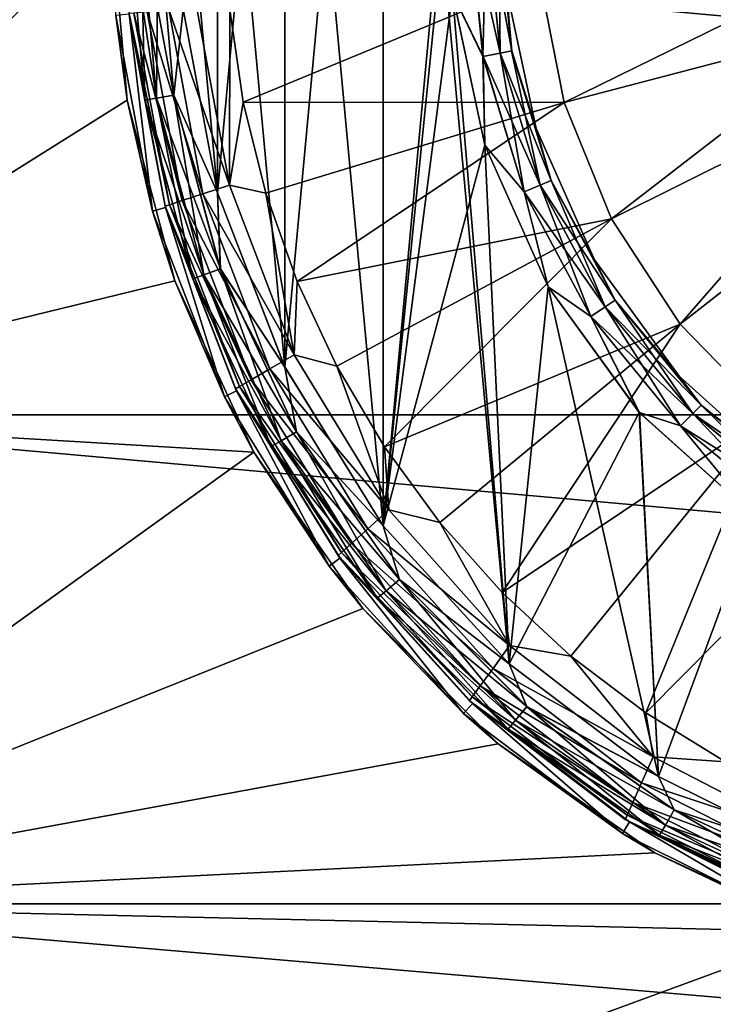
# Model space of a CAD drawing. Header units: metres. Extents: x -82 to 67, y -109 to 109.
# Tile 9 of 216: x -69.86 to -67.29, y -80.53 to -76.89. Entities that reach past the tile are written whole.
import ezdxf

# ---------------------------------------------------------------- set-up
doc = ezdxf.new("R2010")
doc.units = ezdxf.units.M
doc.layers.add('solid_21_382_010_XXX', color=7, linetype='CONTINUOUS')

msp = doc.modelspace()

# ---------------------------------------------------------------- linework, layer by layer
at = {"layer": 'solid_21_382_010_XXX'}
for points in [[(-68.511795, -78.760895, -28.4), (-68.511909, -74.239258, -28.4), (-68.045204, -73.727661, -28.4)], [(-68.511795, -78.760895, -28.4), (-68.045204, -73.727661, -28.4), (-68.254791, -76.212296, -28.4)], [(-68.87645, -78.172348, -28.4), (-68.876556, -74.827866, -28.4), (-68.511909, -74.239258, -28.4)], [(-68.511795, -78.760895, -28.4), (-68.87645, -78.172348, -28.4), (-68.511909, -74.239258, -28.4)], [(-68.511734, -78.760971, -30.4), (-68.511665, -74.23893, -30.4), (-68.876381, -74.827522, -30.4)], [(-68.044945, -79.272568, -30.4), (-68.511665, -74.23893, -30.4), (-68.511734, -78.760971, -30.4)], [(-68.254807, -76.78772, -30.4), (-68.511665, -74.23893, -30.4), (-68.044945, -79.272568, -30.4)], [(-69.126694, -77.526779, -28.4), (-69.12677, -75.473511, -28.4), (-68.876556, -74.827866, -28.4)], [(-68.87645, -78.172348, -28.4), (-69.126694, -77.526779, -28.4), (-68.876556, -74.827866, -28.4)], [(-68.876457, -78.172333, -30.4), (-68.876381, -74.827522, -30.4), (-69.126671, -75.473152, -30.4)], [(-68.511734, -78.760971, -30.4), (-68.876381, -74.827522, -30.4), (-68.876457, -78.172333, -30.4)], [(-69.126732, -77.526634, -30.4), (-69.126671, -75.473152, -30.4), (-69.253975, -76.153702, -30.4)], [(-69.126694, -77.526779, -28.4), (-69.253975, -76.846298, -28.4), (-69.12677, -75.473511, -28.4)], [(-68.876457, -78.172333, -30.4), (-69.126671, -75.473152, -30.4), (-69.126732, -77.526634, -30.4)], [(-69.126732, -77.526634, -30.4), (-69.253975, -76.153702, -30.4), (-69.253998, -76.846054, -30.4)], [(-68.511795, -78.760895, -28.4), (-68.254791, -76.212296, -28.4), (-68.254814, -76.78746, -28.4)], [(-71.32, -76.5, -52.099998), (-51.02, -76.5, -52.099998), (-51.02, -78.350105, -51.967678)], [(-71.32, -78.350113, -51.967674), (-71.32, -76.5, -52.099998), (-51.02, -78.350105, -51.967678)], [(-71.32, -78.350113, -26.232325), (-69.519997, -76.5, -26.1), (-71.32, -76.5, -26.1)], [(-71.32, -78.350113, -26.232325), (-69.461105, -77.183868, -26.118), (-69.519997, -76.5, -26.1)], [(-69.50293, -76.869156, -31.1), (-69.519997, -76.5, -26.1), (-69.461105, -77.183868, -26.118)], [(-69.454834, -76.499985, -30.523598), (-69.453148, -76.864456, -30.6), (-69.395058, -77.183258, -30.523598)], [(-69.454834, -76.499985, -30.523598), (-69.395058, -77.183258, -30.523598), (-69.411461, -76.499985, -30.458618)], [(-69.454773, -76.500015, -28.276543), (-69.394989, -77.183281, -28.276543), (-69.453148, -76.864479, -28.200001)], [(-69.352234, -77.175743, -28.341486), (-69.394989, -77.183281, -28.276543), (-69.454773, -76.500015, -28.276543)], [(-69.411354, -76.500015, -28.341486), (-69.352234, -77.175743, -28.341486), (-69.454773, -76.500015, -28.276543)], [(-69.411461, -76.499985, -30.458618), (-69.352341, -77.175728, -30.458618), (-69.346504, -76.499985, -30.415211)], [(-69.395058, -77.183258, -30.523598), (-69.352341, -77.175728, -30.458618), (-69.411461, -76.499985, -30.458618)], [(-69.288239, -77.164459, -28.384844), (-69.352234, -77.175743, -28.341486), (-69.411354, -76.500015, -28.341486)], [(-69.346375, -76.500015, -28.384844), (-69.288239, -77.164459, -28.384844), (-69.411354, -76.500015, -28.341486)], [(-69.352341, -77.175728, -30.458618), (-69.288376, -77.164452, -30.415211), (-69.346504, -76.499985, -30.415211)], [(-69.346504, -76.499985, -30.415211), (-69.288376, -77.164452, -30.415211), (-69.253998, -76.846054, -30.4)], [(-69.346375, -76.500015, -28.384844), (-69.253975, -76.846298, -28.4), (-69.288239, -77.164459, -28.384844)], [(-68.254814, -76.78746, -28.4), (-68.193382, -76.499992, -28.415257), (-68.142014, -77.021538, -28.415257)], [(-68.193535, -76.500008, -30.384806), (-68.254807, -76.78772, -30.4), (-68.142166, -77.021591, -30.384806)], [(-68.193535, -76.500008, -30.384806), (-68.142166, -77.021591, -30.384806), (-68.128601, -76.500008, -30.34144)], [(-68.078362, -77.008881, -28.458675), (-68.142014, -77.021538, -28.415257), (-68.193382, -76.499992, -28.415257)], [(-68.078362, -77.008881, -28.458675), (-68.193382, -76.499992, -28.415257), (-68.128479, -76.499992, -28.458675)], [(-68.142166, -77.021591, -30.384806), (-68.078476, -77.008926, -30.34144), (-68.128601, -76.500008, -30.34144)], [(-68.128601, -76.500008, -30.34144), (-68.078476, -77.008926, -30.34144), (-68.085213, -76.500008, -30.276512)], [(-68.128479, -76.499992, -28.458675), (-68.085152, -76.499992, -28.523636), (-68.035866, -77.000427, -28.523636)], [(-68.078362, -77.008881, -28.458675), (-68.128479, -76.499992, -28.458675), (-68.035866, -77.000427, -28.523636)], [(-68.085213, -76.500008, -30.276512), (-68.035919, -77.000458, -30.276512), (-68.05603, -76.766563, -30.200001)], [(-68.078476, -77.008926, -30.34144), (-68.035919, -77.000458, -30.276512), (-68.085213, -76.500008, -30.276512)], [(-68.035866, -77.000427, -28.523636), (-68.085152, -76.499992, -28.523636), (-68.05603, -76.766548, -28.6)], [(-66.846588, -76.702286, -26.164461), (-67.931053, -76.735153, -26.311182), (-67.841507, -77.192177, -26.311182)], [(-66.73175, -76.901192, -26.15831), (-66.846588, -76.702286, -26.164461), (-67.841507, -77.192177, -26.311182)], [(-67.931053, -76.735153, -26.311182), (-69.080917, -76.846909, -26.564878), (-69.030502, -77.190552, -26.564878)], [(-67.841507, -77.192177, -26.311182), (-67.931053, -76.735153, -26.311182), (-69.030502, -77.190552, -26.564878)], [(-67.94519, -77.287994, -28.6), (-68.05603, -76.766548, -28.6), (-68.05603, -76.766563, -30.200001)], [(-68.035866, -77.000427, -28.523636), (-68.05603, -76.766548, -28.6), (-67.94519, -77.287994, -28.6)], [(-68.035919, -77.000458, -30.276512), (-67.94519, -77.28801, -30.200001), (-68.05603, -76.766563, -30.200001)], [(-67.94519, -77.287994, -28.6), (-68.05603, -76.766563, -30.200001), (-67.94519, -77.28801, -30.200001)], [(-68.511795, -78.760895, -28.4), (-68.254814, -76.78746, -28.4), (-68.135178, -77.350113, -28.4)], [(-68.135178, -77.350113, -28.4), (-68.254814, -76.78746, -28.4), (-68.142014, -77.021538, -28.415257)], [(-68.135124, -77.350334, -30.4), (-68.254807, -76.78772, -30.4), (-68.044945, -79.272568, -30.4)], [(-68.142166, -77.021591, -30.384806), (-68.254807, -76.78772, -30.4), (-68.135124, -77.350334, -30.4)], [(-69.180595, -77.530678, -26.694099), (-69.30703, -76.847427, -26.694099), (-69.386475, -76.855789, -26.797918)], [(-69.30703, -76.847427, -26.694099), (-69.081528, -77.498428, -26.61459), (-69.203491, -76.836525, -26.61459)], [(-69.180595, -77.530678, -26.694099), (-69.081528, -77.498428, -26.61459), (-69.30703, -76.847427, -26.694099)], [(-69.288376, -77.164452, -30.415211), (-69.126732, -77.526634, -30.4), (-69.253998, -76.846054, -30.4)], [(-69.288239, -77.164459, -28.384844), (-69.253975, -76.846298, -28.4), (-69.126694, -77.526779, -28.4)], [(-69.080917, -76.846909, -26.564878), (-69.203491, -76.836525, -26.61459), (-69.081528, -77.498428, -26.61459)], [(-69.030502, -77.190552, -26.564878), (-69.080917, -76.846909, -26.564878), (-69.081528, -77.498428, -26.61459)], [(-69.453148, -76.864487, -31.1), (-69.50293, -76.869156, -31.1), (-69.367279, -77.594727, -31.1)], [(-69.367279, -77.594727, -31.1), (-69.50293, -76.869156, -31.1), (-69.461105, -77.183868, -26.118)], [(-69.304359, -77.570953, -26.918921), (-69.436371, -76.861046, -26.918921), (-69.4533, -76.862831, -27.048277)], [(-69.320557, -77.576233, -27.048277), (-69.4533, -76.862831, -27.048277), (-69.453148, -76.864479, -28.200001)], [(-69.304359, -77.570953, -26.918921), (-69.4533, -76.862831, -27.048277), (-69.320557, -77.576233, -27.048277)], [(-69.453148, -76.864456, -30.6), (-69.453148, -76.864487, -31.1), (-69.319206, -77.580971, -31.1)], [(-69.319214, -77.580963, -30.6), (-69.453148, -76.864456, -30.6), (-69.319206, -77.580971, -31.1)], [(-69.395058, -77.183258, -30.523598), (-69.453148, -76.864456, -30.6), (-69.319214, -77.580963, -30.6)], [(-69.394989, -77.183281, -28.276543), (-69.319206, -77.580986, -28.200001), (-69.453148, -76.864479, -28.200001)], [(-69.320557, -77.576233, -27.048277), (-69.453148, -76.864479, -28.200001), (-69.319206, -77.580986, -28.200001)], [(-69.319206, -77.580971, -31.1), (-69.453148, -76.864487, -31.1), (-69.367279, -77.594727, -31.1)], [(-69.256615, -77.555412, -26.797918), (-69.386475, -76.855789, -26.797918), (-69.436371, -76.861046, -26.918921)], [(-69.256615, -77.555412, -26.797918), (-69.436371, -76.861046, -26.918921), (-69.304359, -77.570953, -26.918921)], [(-69.180595, -77.530678, -26.694099), (-69.386475, -76.855789, -26.797918), (-69.256615, -77.555412, -26.797918)], [(-66.73175, -76.901192, -26.15831), (-67.841507, -77.192177, -26.311182), (-67.666153, -77.623619, -26.311182)], [(-66.616341, -77.101082, -26.155943), (-66.73175, -76.901192, -26.15831), (-67.666153, -77.623619, -26.311182)], [(-68.142166, -77.021591, -30.384806), (-67.990021, -77.523132, -30.384806), (-68.078476, -77.008926, -30.34144)], [(-68.142166, -77.021591, -30.384806), (-68.135124, -77.350334, -30.4), (-67.990021, -77.523132, -30.384806)], [(-67.929924, -77.498215, -28.458675), (-68.142014, -77.021538, -28.415257), (-68.078362, -77.008881, -28.458675)], [(-68.135178, -77.350113, -28.4), (-68.142014, -77.021538, -28.415257), (-67.989891, -77.523048, -28.415257)], [(-67.929924, -77.498215, -28.458675), (-67.989891, -77.523048, -28.415257), (-68.142014, -77.021538, -28.415257)], [(-68.078476, -77.008926, -30.34144), (-67.930023, -77.498276, -30.34144), (-68.035919, -77.000458, -30.276512)], [(-67.990021, -77.523132, -30.384806), (-67.930023, -77.498276, -30.34144), (-68.078476, -77.008926, -30.34144)], [(-68.078362, -77.008881, -28.458675), (-68.035866, -77.000427, -28.523636), (-67.8899, -77.481628, -28.523636)], [(-67.929924, -77.498215, -28.458675), (-68.078362, -77.008881, -28.458675), (-67.8899, -77.481628, -28.523636)], [(-68.035919, -77.000458, -30.276512), (-67.889946, -77.481674, -30.276512), (-67.94519, -77.28801, -30.200001)], [(-67.930023, -77.498276, -30.34144), (-67.889946, -77.481674, -30.276512), (-68.035919, -77.000458, -30.276512)], [(-67.8899, -77.481628, -28.523636), (-68.035866, -77.000427, -28.523636), (-67.94519, -77.287994, -28.6)], [(-66.616341, -77.101082, -26.155943), (-67.666153, -77.623619, -26.311182), (-67.411484, -78.013535, -26.311182)], [(-66.500793, -77.301224, -26.1574), (-66.616341, -77.101082, -26.155943), (-67.411484, -78.013535, -26.311182)], [(-69.395058, -77.183258, -30.523598), (-69.217537, -77.845779, -30.523598), (-69.352341, -77.175728, -30.458618)], [(-69.352234, -77.175743, -28.341486), (-69.176674, -77.83094, -28.341486), (-69.394989, -77.183281, -28.276543)], [(-69.352341, -77.175728, -30.458618), (-69.176781, -77.83094, -30.458618), (-69.288376, -77.164452, -30.415211)], [(-69.217537, -77.845779, -30.523598), (-69.176781, -77.83094, -30.458618), (-69.352341, -77.175728, -30.458618)], [(-69.288239, -77.164459, -28.384844), (-69.115608, -77.808716, -28.384844), (-69.352234, -77.175743, -28.341486)], [(-69.115608, -77.808716, -28.384844), (-69.176674, -77.83094, -28.341486), (-69.352234, -77.175743, -28.341486)], [(-69.288376, -77.164452, -30.415211), (-69.115746, -77.808723, -30.415211), (-69.126732, -77.526634, -30.4)], [(-69.176781, -77.83094, -30.458618), (-69.115746, -77.808723, -30.415211), (-69.288376, -77.164452, -30.415211)], [(-69.288239, -77.164459, -28.384844), (-69.126694, -77.526779, -28.4), (-69.115608, -77.808716, -28.384844)], [(-71.32, -78.350113, -26.232325), (-69.284424, -77.85244, -26.17054), (-69.461105, -77.183868, -26.118)], [(-69.367279, -77.594727, -31.1), (-69.461105, -77.183868, -26.118), (-69.284424, -77.85244, -26.17054)], [(-69.395058, -77.183258, -30.523598), (-69.319214, -77.580963, -30.6), (-69.217537, -77.845779, -30.523598)], [(-69.394989, -77.183281, -28.276543), (-69.217468, -77.845787, -28.276543), (-69.319206, -77.580986, -28.200001)], [(-69.176674, -77.83094, -28.341486), (-69.217468, -77.845787, -28.276543), (-69.394989, -77.183281, -28.276543)], [(-68.947006, -77.527679, -26.564878), (-69.030502, -77.190552, -26.564878), (-69.081528, -77.498428, -26.61459)], [(-67.841507, -77.192177, -26.311182), (-69.030502, -77.190552, -26.564878), (-68.947006, -77.527679, -26.564878)], [(-67.841507, -77.192177, -26.311182), (-68.947006, -77.527679, -26.564878), (-68.831215, -77.855125, -26.564878)], [(-67.666153, -77.623619, -26.311182), (-67.841507, -77.192177, -26.311182), (-68.831215, -77.855125, -26.564878)], [(-67.728363, -77.775002, -28.6), (-67.94519, -77.287994, -28.6), (-67.94519, -77.28801, -30.200001)], [(-67.8899, -77.481628, -28.523636), (-67.94519, -77.287994, -28.6), (-67.728363, -77.775002, -28.6)], [(-67.889946, -77.481674, -30.276512), (-67.728355, -77.775017, -30.200001), (-67.94519, -77.28801, -30.200001)], [(-67.728363, -77.775002, -28.6), (-67.94519, -77.28801, -30.200001), (-67.728355, -77.775017, -30.200001)], [(-66.500793, -77.301224, -26.1574), (-67.411484, -78.013535, -26.311182), (-67.086906, -78.347511, -26.311182)], [(-68.045113, -79.272423, -28.4), (-68.511795, -78.760895, -28.4), (-68.135178, -77.350113, -28.4)], [(-67.9011, -77.875565, -28.4), (-68.135178, -77.350113, -28.4), (-67.989891, -77.523048, -28.415257)], [(-68.045113, -79.272423, -28.4), (-68.135178, -77.350113, -28.4), (-67.9011, -77.875565, -28.4)], [(-67.901031, -77.875732, -30.4), (-68.135124, -77.350334, -30.4), (-68.044945, -79.272568, -30.4)], [(-67.990021, -77.523132, -30.384806), (-68.135124, -77.350334, -30.4), (-67.901031, -77.875732, -30.4)], [(-69.180595, -77.530678, -26.694099), (-68.841644, -78.127274, -26.61459), (-69.081528, -77.498428, -26.61459)], [(-68.947006, -77.527679, -26.564878), (-69.081528, -77.498428, -26.61459), (-68.841644, -78.127274, -26.61459)], [(-67.990021, -77.523132, -30.384806), (-67.742958, -77.985352, -30.384806), (-67.930023, -77.498276, -30.34144)], [(-67.688881, -77.949188, -28.458675), (-67.989891, -77.523048, -28.415257), (-67.929924, -77.498215, -28.458675)], [(-67.930023, -77.498276, -30.34144), (-67.688965, -77.949272, -30.34144), (-67.889946, -77.481674, -30.276512)], [(-67.742958, -77.985352, -30.384806), (-67.688965, -77.949272, -30.34144), (-67.930023, -77.498276, -30.34144)], [(-67.929924, -77.498215, -28.458675), (-67.8899, -77.481628, -28.523636), (-67.652855, -77.92511, -28.523636)], [(-67.688881, -77.949188, -28.458675), (-67.929924, -77.498215, -28.458675), (-67.652855, -77.92511, -28.523636)], [(-67.889946, -77.481674, -30.276512), (-67.652893, -77.925171, -30.276512), (-67.728355, -77.775017, -30.200001)], [(-67.688965, -77.949272, -30.34144), (-67.652893, -77.925171, -30.276512), (-67.889946, -77.481674, -30.276512)], [(-67.652855, -77.92511, -28.523636), (-67.8899, -77.481628, -28.523636), (-67.728363, -77.775002, -28.6)], [(-68.931961, -78.17952, -26.694099), (-69.180595, -77.530678, -26.694099), (-69.256615, -77.555412, -26.797918)], [(-68.931961, -78.17952, -26.694099), (-68.841644, -78.127274, -26.61459), (-69.180595, -77.530678, -26.694099)], [(-69.115746, -77.808723, -30.415211), (-68.876457, -78.172333, -30.4), (-69.126732, -77.526634, -30.4)], [(-69.115608, -77.808716, -28.384844), (-69.126694, -77.526779, -28.4), (-68.87645, -78.172348, -28.4)], [(-68.831215, -77.855125, -26.564878), (-68.947006, -77.527679, -26.564878), (-68.841644, -78.127274, -26.61459)], [(-67.990021, -77.523132, -30.384806), (-67.901031, -77.875732, -30.4), (-67.742958, -77.985352, -30.384806)], [(-67.9011, -77.875565, -28.4), (-67.989891, -77.523048, -28.415257), (-67.742844, -77.985245, -28.415257)], [(-67.688881, -77.949188, -28.458675), (-67.742844, -77.985245, -28.415257), (-67.989891, -77.523048, -28.415257)], [(-69.044785, -78.244774, -26.918921), (-69.304359, -77.570953, -26.918921), (-69.320557, -77.576233, -27.048277)], [(-69.059547, -78.253319, -27.048277), (-69.320557, -77.576233, -27.048277), (-69.319206, -77.580986, -28.200001)], [(-69.044785, -78.244774, -26.918921), (-69.320557, -77.576233, -27.048277), (-69.059547, -78.253319, -27.048277)], [(-69.001259, -78.219597, -26.797918), (-69.256615, -77.555412, -26.797918), (-69.304359, -77.570953, -26.918921)], [(-69.001259, -78.219597, -26.797918), (-69.304359, -77.570953, -26.918921), (-69.044785, -78.244774, -26.918921)], [(-68.931961, -78.17952, -26.694099), (-69.256615, -77.555412, -26.797918), (-69.001259, -78.219597, -26.797918)], [(-69.319206, -77.580971, -31.1), (-69.367279, -77.594727, -31.1), (-69.100639, -78.282982, -31.1)], [(-69.100639, -78.282982, -31.1), (-69.367279, -77.594727, -31.1), (-69.284424, -77.85244, -26.17054)], [(-69.319214, -77.580963, -30.6), (-69.319206, -77.580971, -31.1), (-69.055916, -78.260635, -31.1)], [(-69.055893, -78.260666, -30.6), (-69.319214, -77.580963, -30.6), (-69.055916, -78.260635, -31.1)], [(-69.217537, -77.845779, -30.523598), (-69.319214, -77.580963, -30.6), (-69.055893, -78.260666, -30.6)], [(-69.055916, -78.260635, -31.1), (-69.319206, -77.580971, -31.1), (-69.100639, -78.282982, -31.1)], [(-69.217468, -77.845787, -28.276543), (-69.055885, -78.260689, -28.200001), (-69.319206, -77.580986, -28.200001)], [(-69.059547, -78.253319, -27.048277), (-69.319206, -77.580986, -28.200001), (-69.055885, -78.260689, -28.200001)], [(-67.666153, -77.623619, -26.311182), (-68.831215, -77.855125, -26.564878), (-68.684212, -78.169807, -26.564878)], [(-67.666153, -77.623619, -26.311182), (-68.684212, -78.169807, -26.564878), (-68.507393, -78.468742, -26.564878)], [(-67.411484, -78.013535, -26.311182), (-67.666153, -77.623619, -26.311182), (-68.507393, -78.468742, -26.564878)], [(-67.415016, -78.206284, -28.6), (-67.728363, -77.775002, -28.6), (-67.728355, -77.775017, -30.200001)], [(-67.652855, -77.92511, -28.523636), (-67.728363, -77.775002, -28.6), (-67.415016, -78.206284, -28.6)], [(-67.652893, -77.925171, -30.276512), (-67.415009, -78.206299, -30.200001), (-67.728355, -77.775017, -30.200001)], [(-67.415016, -78.206284, -28.6), (-67.728355, -77.775017, -30.200001), (-67.415009, -78.206299, -30.200001)], [(-69.217537, -77.845779, -30.523598), (-68.927673, -78.4674, -30.523598), (-69.176781, -77.83094, -30.458618)], [(-69.176674, -77.83094, -28.341486), (-68.890007, -78.445694, -28.341486), (-69.217468, -77.845787, -28.276543)], [(-69.176781, -77.83094, -30.458618), (-68.890114, -78.445717, -30.458618), (-69.115746, -77.808723, -30.415211)], [(-68.927673, -78.4674, -30.523598), (-68.890114, -78.445717, -30.458618), (-69.176781, -77.83094, -30.458618)], [(-69.115608, -77.808716, -28.384844), (-68.833725, -78.4132, -28.384844), (-69.176674, -77.83094, -28.341486)], [(-68.833725, -78.4132, -28.384844), (-68.890007, -78.445694, -28.341486), (-69.176674, -77.83094, -28.341486)], [(-69.115746, -77.808723, -30.415211), (-68.833862, -78.413239, -30.415211), (-68.876457, -78.172333, -30.4)], [(-68.890114, -78.445717, -30.458618), (-68.833862, -78.413239, -30.415211), (-69.115746, -77.808723, -30.415211)], [(-69.115608, -77.808716, -28.384844), (-68.87645, -78.172348, -28.4), (-68.833725, -78.4132, -28.384844)], [(-71.32, -78.350113, -26.232325), (-68.991356, -78.487381, -26.25281), (-69.284424, -77.85244, -26.17054)], [(-69.100639, -78.282982, -31.1), (-69.284424, -77.85244, -26.17054), (-68.991356, -78.487381, -26.25281)], [(-69.217537, -77.845779, -30.523598), (-69.055893, -78.260666, -30.6), (-68.927673, -78.4674, -30.523598)], [(-69.217468, -77.845787, -28.276543), (-68.927605, -78.4674, -28.276543), (-69.055885, -78.260689, -28.200001)], [(-68.890007, -78.445694, -28.341486), (-68.927605, -78.4674, -28.276543), (-69.217468, -77.845787, -28.276543)], [(-68.684212, -78.169807, -26.564878), (-68.831215, -77.855125, -26.564878), (-68.841644, -78.127274, -26.61459)], [(-68.045113, -79.272423, -28.4), (-67.9011, -77.875565, -28.4), (-67.562744, -78.340935, -28.4)], [(-67.901031, -77.875732, -30.4), (-68.044945, -79.272568, -30.4), (-67.491951, -79.689659, -30.4)], [(-67.562744, -78.340935, -28.4), (-67.9011, -77.875565, -28.4), (-67.742844, -77.985245, -28.415257)], [(-67.562691, -78.341026, -30.4), (-67.901031, -77.875732, -30.4), (-67.491951, -79.689659, -30.4)], [(-67.742958, -77.985352, -30.384806), (-67.901031, -77.875732, -30.4), (-67.562691, -78.341026, -30.4)], [(-67.688965, -77.949272, -30.34144), (-67.364548, -78.344566, -30.34144), (-67.652893, -77.925171, -30.276512)], [(-67.688881, -77.949188, -28.458675), (-67.652855, -77.92511, -28.523636), (-67.333847, -78.313828, -28.523636)], [(-67.652893, -77.925171, -30.276512), (-67.33387, -78.313889, -30.276512), (-67.415009, -78.206299, -30.200001)], [(-67.364548, -78.344566, -30.34144), (-67.33387, -78.313889, -30.276512), (-67.652893, -77.925171, -30.276512)], [(-67.333847, -78.313828, -28.523636), (-67.652855, -77.92511, -28.523636), (-67.415016, -78.206284, -28.6)], [(-67.742958, -77.985352, -30.384806), (-67.410469, -78.390488, -30.384806), (-67.688965, -77.949272, -30.34144)], [(-67.364487, -78.344467, -28.458675), (-67.742844, -77.985245, -28.415257), (-67.688881, -77.949188, -28.458675)], [(-67.410469, -78.390488, -30.384806), (-67.364548, -78.344566, -30.34144), (-67.688965, -77.949272, -30.34144)], [(-67.364487, -78.344467, -28.458675), (-67.688881, -77.949188, -28.458675), (-67.333847, -78.313828, -28.523636)], [(-67.411484, -78.013535, -26.311182), (-68.507393, -78.468742, -26.564878), (-68.302429, -78.74913, -26.564878)], [(-67.411484, -78.013535, -26.311182), (-68.302429, -78.74913, -26.564878), (-68.071236, -79.008324, -26.564878)], [(-67.086906, -78.347511, -26.311182), (-67.411484, -78.013535, -26.311182), (-68.071236, -79.008324, -26.564878)], [(-67.742958, -77.985352, -30.384806), (-67.562691, -78.341026, -30.4), (-67.410469, -78.390488, -30.384806)], [(-67.562744, -78.340935, -28.4), (-67.742844, -77.985245, -28.415257), (-67.410378, -78.390358, -28.415257)], [(-67.364487, -78.344467, -28.458675), (-67.410378, -78.390358, -28.415257), (-67.742844, -77.985245, -28.415257)], [(-68.931961, -78.17952, -26.694099), (-68.491776, -78.70224, -26.61459), (-68.841644, -78.127274, -26.61459)], [(-68.684212, -78.169807, -26.564878), (-68.841644, -78.127274, -26.61459), (-68.491776, -78.70224, -26.61459)], [(-68.56942, -78.772293, -26.694099), (-68.931961, -78.17952, -26.694099), (-69.001259, -78.219597, -26.797918)], [(-68.56942, -78.772293, -26.694099), (-68.491776, -78.70224, -26.61459), (-68.931961, -78.17952, -26.694099)], [(-68.833862, -78.413239, -30.415211), (-68.511734, -78.760971, -30.4), (-68.876457, -78.172333, -30.4)], [(-68.833725, -78.4132, -28.384844), (-68.87645, -78.172348, -28.4), (-68.511795, -78.760895, -28.4)], [(-68.507393, -78.468742, -26.564878), (-68.684212, -78.169807, -26.564878), (-68.491776, -78.70224, -26.61459)], [(-68.62899, -78.826019, -26.797918), (-69.001259, -78.219597, -26.797918), (-69.044785, -78.244774, -26.918921)], [(-68.56942, -78.772293, -26.694099), (-69.001259, -78.219597, -26.797918), (-68.62899, -78.826019, -26.797918)], [(-67.018852, -78.562996, -28.6), (-67.415016, -78.206284, -28.6), (-67.415009, -78.206299, -30.200001)], [(-67.333847, -78.313828, -28.523636), (-67.415016, -78.206284, -28.6), (-67.018852, -78.562996, -28.6)], [(-67.33387, -78.313889, -30.276512), (-67.018837, -78.563004, -30.200001), (-67.415009, -78.206299, -30.200001)], [(-67.018852, -78.562996, -28.6), (-67.415009, -78.206299, -30.200001), (-67.018837, -78.563004, -30.200001)], [(-69.055916, -78.260635, -31.1), (-69.100639, -78.282982, -31.1), (-68.71209, -78.910507, -31.1)], [(-68.666389, -78.859772, -26.918921), (-69.044785, -78.244774, -26.918921), (-69.059547, -78.253319, -27.048277)], [(-68.679077, -78.871231, -27.048277), (-69.059547, -78.253319, -27.048277), (-69.055885, -78.260689, -28.200001)], [(-68.666389, -78.859772, -26.918921), (-69.059547, -78.253319, -27.048277), (-68.679077, -78.871231, -27.048277)], [(-68.672234, -78.880318, -31.1), (-69.055916, -78.260635, -31.1), (-68.71209, -78.910507, -31.1)], [(-69.055893, -78.260666, -30.6), (-69.055916, -78.260635, -31.1), (-68.672234, -78.880318, -31.1)], [(-68.672173, -78.880402, -30.6), (-69.055893, -78.260666, -30.6), (-68.672234, -78.880318, -31.1)], [(-68.927673, -78.4674, -30.523598), (-69.055893, -78.260666, -30.6), (-68.672173, -78.880402, -30.6)], [(-68.927605, -78.4674, -28.276543), (-68.67215, -78.880424, -28.200001), (-69.055885, -78.260689, -28.200001)], [(-68.679077, -78.871231, -27.048277), (-69.055885, -78.260689, -28.200001), (-68.67215, -78.880424, -28.200001)], [(-68.62899, -78.826019, -26.797918), (-69.044785, -78.244774, -26.918921), (-68.666389, -78.859772, -26.918921)], [(-68.71209, -78.910507, -31.1), (-69.100639, -78.282982, -31.1), (-68.991356, -78.487381, -26.25281)], [(-67.49221, -79.689491, -28.4), (-68.045113, -79.272423, -28.4), (-67.562744, -78.340935, -28.4)], [(-67.134987, -78.725677, -28.4), (-67.562744, -78.340935, -28.4), (-67.410378, -78.390358, -28.415257)], [(-67.49221, -79.689491, -28.4), (-67.562744, -78.340935, -28.4), (-67.134987, -78.725677, -28.4)], [(-67.134926, -78.725754, -30.4), (-67.562691, -78.341026, -30.4), (-67.491951, -79.689659, -30.4)], [(-67.410469, -78.390488, -30.384806), (-67.562691, -78.341026, -30.4), (-67.134926, -78.725754, -30.4)], [(-67.410469, -78.390488, -30.384806), (-67.005325, -78.722977, -30.384806), (-67.364548, -78.344566, -30.34144)], [(-66.969208, -78.668869, -28.458675), (-67.410378, -78.390358, -28.415257), (-67.364487, -78.344467, -28.458675)], [(-67.364548, -78.344566, -30.34144), (-66.969246, -78.668976, -30.34144), (-67.33387, -78.313889, -30.276512)], [(-67.005325, -78.722977, -30.384806), (-66.969246, -78.668976, -30.34144), (-67.364548, -78.344566, -30.34144)], [(-67.364487, -78.344467, -28.458675), (-67.333847, -78.313828, -28.523636), (-66.945137, -78.632835, -28.523636)], [(-66.969208, -78.668869, -28.458675), (-67.364487, -78.344467, -28.458675), (-66.945137, -78.632835, -28.523636)], [(-67.33387, -78.313889, -30.276512), (-66.945145, -78.632904, -30.276512), (-67.018837, -78.563004, -30.200001)], [(-66.969246, -78.668976, -30.34144), (-66.945145, -78.632904, -30.276512), (-67.33387, -78.313889, -30.276512)], [(-66.945137, -78.632835, -28.523636), (-67.333847, -78.313828, -28.523636), (-67.018852, -78.562996, -28.6)], [(-71.32, -78.350113, -51.967674), (-51.02, -78.350105, -51.967678), (-51.02, -80.162537, -51.573406)], [(-71.32, -80.162544, -51.573402), (-71.32, -78.350113, -51.967674), (-51.02, -80.162537, -51.573406)], [(-71.32, -78.350113, -26.232325), (-71.32, -80.162552, -26.6266), (-68.991356, -78.487381, -26.25281)], [(-67.086906, -78.347511, -26.311182), (-68.071236, -79.008324, -26.564878), (-67.816002, -79.243874, -26.564878)], [(-67.086906, -78.347511, -26.311182), (-67.816002, -79.243874, -26.564878), (-67.539131, -79.453575, -26.564878)], [(-66.704422, -78.613205, -26.311182), (-67.086906, -78.347511, -26.311182), (-67.539131, -79.453575, -26.564878)], [(-68.890114, -78.445717, -30.458618), (-68.501045, -79.001366, -30.458618), (-68.833862, -78.413239, -30.415211)], [(-68.833725, -78.4132, -28.384844), (-68.451157, -78.959564, -28.384844), (-68.890007, -78.445694, -28.341486)], [(-68.833862, -78.413239, -30.415211), (-68.451286, -78.959618, -30.415211), (-68.511734, -78.760971, -30.4)], [(-68.501045, -79.001366, -30.458618), (-68.451286, -78.959618, -30.415211), (-68.833862, -78.413239, -30.415211)], [(-68.833725, -78.4132, -28.384844), (-68.511795, -78.760895, -28.4), (-68.451157, -78.959564, -28.384844)], [(-67.410469, -78.390488, -30.384806), (-67.134926, -78.725754, -30.4), (-67.005325, -78.722977, -30.384806)], [(-67.134987, -78.725677, -28.4), (-67.410378, -78.390358, -28.415257), (-67.005264, -78.722832, -28.415257)], [(-66.969208, -78.668869, -28.458675), (-67.005264, -78.722832, -28.415257), (-67.410378, -78.390358, -28.415257)], [(-68.927673, -78.4674, -30.523598), (-68.534271, -79.029243, -30.523598), (-68.890114, -78.445717, -30.458618)], [(-68.890007, -78.445694, -28.341486), (-68.500938, -79.001335, -28.341486), (-68.927605, -78.4674, -28.276543)], [(-68.534271, -79.029243, -30.523598), (-68.501045, -79.001366, -30.458618), (-68.890114, -78.445717, -30.458618)], [(-68.451157, -78.959564, -28.384844), (-68.500938, -79.001335, -28.341486), (-68.890007, -78.445694, -28.341486)], [(-71.32, -80.162552, -26.6266), (-68.587364, -79.067337, -26.35603), (-68.991356, -78.487381, -26.25281)], [(-68.71209, -78.910507, -31.1), (-68.991356, -78.487381, -26.25281), (-68.587364, -79.067337, -26.35603)], [(-68.927673, -78.4674, -30.523598), (-68.672173, -78.880402, -30.6), (-68.534271, -79.029243, -30.523598)], [(-68.927605, -78.4674, -28.276543), (-68.534195, -79.029236, -28.276543), (-68.67215, -78.880424, -28.200001)], [(-68.500938, -79.001335, -28.341486), (-68.534195, -79.029236, -28.276543), (-68.927605, -78.4674, -28.276543)], [(-68.302429, -78.74913, -26.564878), (-68.507393, -78.468742, -26.564878), (-68.491776, -78.70224, -26.61459)], [(-66.704422, -78.613205, -26.311182), (-67.539131, -79.453575, -26.564878), (-67.243233, -79.635437, -26.564878)], [(-68.56942, -78.772293, -26.694099), (-68.043518, -79.204292, -26.61459), (-68.491776, -78.70224, -26.61459)], [(-68.302429, -78.74913, -26.564878), (-68.491776, -78.70224, -26.61459), (-68.043518, -79.204292, -26.61459)], [(-66.872437, -79.997627, -28.4), (-67.49221, -79.689491, -28.4), (-67.134987, -78.725677, -28.4)], [(-67.134926, -78.725754, -30.4), (-67.491951, -79.689659, -30.4), (-66.872124, -79.997749, -30.4)], [(-68.105072, -79.2892, -26.694099), (-68.56942, -78.772293, -26.694099), (-68.62899, -78.826019, -26.797918)], [(-68.105072, -79.2892, -26.694099), (-68.043518, -79.204292, -26.61459), (-68.56942, -78.772293, -26.694099)], [(-68.451157, -78.959564, -28.384844), (-68.511795, -78.760895, -28.4), (-68.045113, -79.272423, -28.4)], [(-68.451286, -78.959618, -30.415211), (-68.044945, -79.272568, -30.4), (-68.511734, -78.760971, -30.4)], [(-68.071236, -79.008324, -26.564878), (-68.302429, -78.74913, -26.564878), (-68.043518, -79.204292, -26.61459)], [(-68.152298, -79.354332, -26.797918), (-68.62899, -78.826019, -26.797918), (-68.666389, -78.859772, -26.918921)], [(-68.105072, -79.2892, -26.694099), (-68.62899, -78.826019, -26.797918), (-68.152298, -79.354332, -26.797918)], [(-68.672234, -78.880318, -31.1), (-68.71209, -78.910507, -31.1), (-68.214821, -79.456001, -31.1)], [(-68.181946, -79.395233, -26.918921), (-68.666389, -78.859772, -26.918921), (-68.679077, -78.871231, -27.048277)], [(-68.192001, -79.409111, -27.048277), (-68.679077, -78.871231, -27.048277), (-68.67215, -78.880424, -28.200001)], [(-68.181946, -79.395233, -26.918921), (-68.679077, -78.871231, -27.048277), (-68.192001, -79.409111, -27.048277)], [(-68.18116, -79.419029, -31.1), (-68.672234, -78.880318, -31.1), (-68.214821, -79.456001, -31.1)], [(-68.672173, -78.880402, -30.6), (-68.672234, -78.880318, -31.1), (-68.18116, -79.419029, -31.1)], [(-68.181099, -79.419083, -30.6), (-68.672173, -78.880402, -30.6), (-68.18116, -79.419029, -31.1)], [(-68.534271, -79.029243, -30.523598), (-68.672173, -78.880402, -30.6), (-68.181099, -79.419083, -30.6)], [(-68.534195, -79.029236, -28.276543), (-68.181076, -79.419106, -28.200001), (-68.67215, -78.880424, -28.200001)], [(-68.192001, -79.409111, -27.048277), (-68.67215, -78.880424, -28.200001), (-68.181076, -79.419106, -28.200001)], [(-68.152298, -79.354332, -26.797918), (-68.666389, -78.859772, -26.918921), (-68.181946, -79.395233, -26.918921)], [(-68.214821, -79.456001, -31.1), (-68.71209, -78.910507, -31.1), (-68.587364, -79.067337, -26.35603)], [(-68.501045, -79.001366, -30.458618), (-68.0214, -79.481018, -30.458618), (-68.451286, -78.959618, -30.415211)], [(-68.451157, -78.959564, -28.384844), (-67.97953, -79.431183, -28.384844), (-68.500938, -79.001335, -28.341486)], [(-68.451286, -78.959618, -30.415211), (-67.979645, -79.431259, -30.415211), (-68.044945, -79.272568, -30.4)], [(-68.0214, -79.481018, -30.458618), (-67.979645, -79.431259, -30.415211), (-68.451286, -78.959618, -30.415211)], [(-68.451157, -78.959564, -28.384844), (-68.045113, -79.272423, -28.4), (-67.97953, -79.431183, -28.384844)], [(-68.534271, -79.029243, -30.523598), (-68.049278, -79.514244, -30.523598), (-68.501045, -79.001366, -30.458618)], [(-68.500938, -79.001335, -28.341486), (-68.021301, -79.480965, -28.341486), (-68.534195, -79.029236, -28.276543)], [(-68.049278, -79.514244, -30.523598), (-68.0214, -79.481018, -30.458618), (-68.501045, -79.001366, -30.458618)], [(-67.97953, -79.431183, -28.384844), (-68.021301, -79.480965, -28.341486), (-68.500938, -79.001335, -28.341486)], [(-68.534271, -79.029243, -30.523598), (-68.181099, -79.419083, -30.6), (-68.049278, -79.514244, -30.523598)], [(-68.534195, -79.029236, -28.276543), (-68.04921, -79.514229, -28.276543), (-68.181076, -79.419106, -28.200001)], [(-68.021301, -79.480965, -28.341486), (-68.04921, -79.514229, -28.276543), (-68.534195, -79.029236, -28.276543)], [(-67.816002, -79.243874, -26.564878), (-68.071236, -79.008324, -26.564878), (-68.043518, -79.204292, -26.61459)], [(-71.32, -80.162552, -26.6266), (-68.085632, -79.568794, -26.467402), (-68.587364, -79.067337, -26.35603)], [(-68.214821, -79.456001, -31.1), (-68.587364, -79.067337, -26.35603), (-68.085632, -79.568794, -26.467402)], [(-68.105072, -79.2892, -26.694099), (-67.511703, -79.616806, -26.61459), (-68.043518, -79.204292, -26.61459)], [(-67.816002, -79.243874, -26.564878), (-68.043518, -79.204292, -26.61459), (-67.511703, -79.616806, -26.61459)], [(-67.539131, -79.453575, -26.564878), (-67.816002, -79.243874, -26.564878), (-67.511703, -79.616806, -26.61459)], [(-67.554428, -79.712997, -26.694099), (-68.105072, -79.2892, -26.694099), (-68.152298, -79.354332, -26.797918)], [(-67.554428, -79.712997, -26.694099), (-67.511703, -79.616806, -26.61459), (-68.105072, -79.2892, -26.694099)], [(-67.97953, -79.431183, -28.384844), (-68.045113, -79.272423, -28.4), (-67.49221, -79.689491, -28.4)], [(-67.979645, -79.431259, -30.415211), (-67.491951, -79.689659, -30.4), (-68.044945, -79.272568, -30.4)], [(-67.587204, -79.786774, -26.797918), (-68.152298, -79.354332, -26.797918), (-68.181946, -79.395233, -26.918921)], [(-67.554428, -79.712997, -26.694099), (-68.152298, -79.354332, -26.797918), (-67.587204, -79.786774, -26.797918)], [(-67.607765, -79.833099, -26.918921), (-68.181946, -79.395233, -26.918921), (-68.192001, -79.409111, -27.048277)], [(-67.587204, -79.786774, -26.797918), (-68.181946, -79.395233, -26.918921), (-67.607765, -79.833099, -26.918921)], [(-68.18116, -79.419029, -31.1), (-68.214821, -79.456001, -31.1), (-67.625717, -79.900871, -31.1)], [(-67.614738, -79.848816, -27.048277), (-68.192001, -79.409111, -27.048277), (-68.181076, -79.419106, -28.200001)], [(-67.607765, -79.833099, -26.918921), (-68.192001, -79.409111, -27.048277), (-67.614738, -79.848816, -27.048277)], [(-67.599419, -79.858345, -31.1), (-68.18116, -79.419029, -31.1), (-67.625717, -79.900871, -31.1)], [(-68.181099, -79.419083, -30.6), (-68.18116, -79.419029, -31.1), (-67.599419, -79.858345, -31.1)], [(-67.599411, -79.858353, -30.6), (-68.181099, -79.419083, -30.6), (-67.599419, -79.858345, -31.1)], [(-68.049278, -79.514244, -30.523598), (-68.181099, -79.419083, -30.6), (-67.599411, -79.858353, -30.6)], [(-68.04921, -79.514229, -28.276543), (-67.59938, -79.858376, -28.200001), (-68.181076, -79.419106, -28.200001)], [(-67.614738, -79.848816, -27.048277), (-68.181076, -79.419106, -28.200001), (-67.59938, -79.858376, -28.200001)], [(-68.0214, -79.481018, -30.458618), (-67.465752, -79.870094, -30.458618), (-67.979645, -79.431259, -30.415211)], [(-67.97953, -79.431183, -28.384844), (-67.433167, -79.813751, -28.384844), (-68.021301, -79.480965, -28.341486)], [(-67.979645, -79.431259, -30.415211), (-67.433273, -79.813843, -30.415211), (-67.491951, -79.689659, -30.4)], [(-67.465752, -79.870094, -30.458618), (-67.433273, -79.813843, -30.415211), (-67.979645, -79.431259, -30.415211)], [(-67.97953, -79.431183, -28.384844), (-67.49221, -79.689491, -28.4), (-67.433167, -79.813751, -28.384844)], [(-67.625717, -79.900871, -31.1), (-68.214821, -79.456001, -31.1), (-68.085632, -79.568794, -26.467402)], [(-67.243233, -79.635437, -26.564878), (-67.539131, -79.453575, -26.564878), (-67.511703, -79.616806, -26.61459)], [(-68.049278, -79.514244, -30.523598), (-67.487434, -79.907654, -30.523598), (-68.0214, -79.481018, -30.458618)], [(-68.049278, -79.514244, -30.523598), (-67.599411, -79.858353, -30.6), (-67.487434, -79.907654, -30.523598)], [(-68.021301, -79.480965, -28.341486), (-67.46566, -79.870026, -28.341486), (-68.04921, -79.514229, -28.276543)], [(-68.04921, -79.514229, -28.276543), (-67.487366, -79.907623, -28.276543), (-67.59938, -79.858376, -28.200001)], [(-67.46566, -79.870026, -28.341486), (-67.487366, -79.907623, -28.276543), (-68.04921, -79.514229, -28.276543)], [(-67.487434, -79.907654, -30.523598), (-67.465752, -79.870094, -30.458618), (-68.0214, -79.481018, -30.458618)], [(-67.433167, -79.813751, -28.384844), (-67.46566, -79.870026, -28.341486), (-68.021301, -79.480965, -28.341486)], [(-71.32, -80.162552, -26.6266), (-67.505127, -79.972649, -26.572401), (-68.085632, -79.568794, -26.467402)], [(-67.625717, -79.900871, -31.1), (-68.085632, -79.568794, -26.467402), (-67.505127, -79.972649, -26.572401)], [(-67.554428, -79.712997, -26.694099), (-66.91394, -79.926117, -26.61459), (-67.511703, -79.616806, -26.61459)], [(-67.243233, -79.635437, -26.564878), (-67.511703, -79.616806, -26.61459), (-66.91394, -79.926117, -26.61459)], [(-67.433167, -79.813751, -28.384844), (-67.49221, -79.689491, -28.4), (-66.872437, -79.997627, -28.4)], [(-67.433273, -79.813843, -30.415211), (-66.872124, -79.997749, -30.4), (-67.491951, -79.689659, -30.4)], [(-66.935867, -80.029533, -26.694099), (-67.554428, -79.712997, -26.694099), (-67.587204, -79.786774, -26.797918)], [(-66.935867, -80.029533, -26.694099), (-66.91394, -79.926117, -26.61459), (-67.554428, -79.712997, -26.694099)], [(-66.952675, -80.108826, -26.797918), (-67.587204, -79.786774, -26.797918), (-67.607765, -79.833099, -26.918921)], [(-66.935867, -80.029533, -26.694099), (-67.587204, -79.786774, -26.797918), (-66.952675, -80.108826, -26.797918)], [(-66.963211, -80.158615, -26.918921), (-67.607765, -79.833099, -26.918921), (-67.614738, -79.848816, -27.048277)], [(-66.952675, -80.108826, -26.797918), (-67.607765, -79.833099, -26.918921), (-66.963211, -80.158615, -26.918921)], [(-67.465752, -79.870094, -30.458618), (-66.850983, -80.156769, -30.458618), (-67.433273, -79.813843, -30.415211)], [(-67.433167, -79.813751, -28.384844), (-66.828674, -80.095627, -28.384844), (-67.46566, -79.870026, -28.341486)], [(-67.433273, -79.813843, -30.415211), (-66.828766, -80.095734, -30.415211), (-66.872124, -79.997749, -30.4)], [(-66.850983, -80.156769, -30.458618), (-66.828766, -80.095734, -30.415211), (-67.433273, -79.813843, -30.415211)], [(-67.433167, -79.813751, -28.384844), (-66.872437, -79.997627, -28.4), (-66.828674, -80.095627, -28.384844)], [(-67.599419, -79.858345, -31.1), (-67.625717, -79.900871, -31.1), (-66.964966, -80.229889, -31.1)], [(-66.966789, -80.175499, -27.048277), (-67.614738, -79.848816, -27.048277), (-67.59938, -79.858376, -28.200001)], [(-66.963211, -80.158615, -26.918921), (-67.614738, -79.848816, -27.048277), (-66.966789, -80.175499, -27.048277)], [(-66.946915, -80.183258, -31.1), (-67.599419, -79.858345, -31.1), (-66.964966, -80.229889, -31.1)], [(-67.599411, -79.858353, -30.6), (-67.599419, -79.858345, -31.1), (-66.946915, -80.183258, -31.1)], [(-66.946907, -80.183266, -30.6), (-67.599411, -79.858353, -30.6), (-66.946915, -80.183258, -31.1)], [(-67.487434, -79.907654, -30.523598), (-67.599411, -79.858353, -30.6), (-66.946907, -80.183266, -30.6)], [(-67.487366, -79.907623, -28.276543), (-66.946877, -80.183273, -28.200001), (-67.59938, -79.858376, -28.200001)], [(-66.966789, -80.175499, -27.048277), (-67.59938, -79.858376, -28.200001), (-66.946877, -80.183273, -28.200001)], [(-67.487434, -79.907654, -30.523598), (-66.865814, -80.197525, -30.523598), (-67.465752, -79.870094, -30.458618)], [(-67.46566, -79.870026, -28.341486), (-66.850899, -80.156685, -28.341486), (-67.487366, -79.907623, -28.276543)], [(-66.865814, -80.197525, -30.523598), (-66.850983, -80.156769, -30.458618), (-67.465752, -79.870094, -30.458618)], [(-66.828674, -80.095627, -28.384844), (-66.850899, -80.156685, -28.341486), (-67.46566, -79.870026, -28.341486)], [(-66.964966, -80.229889, -31.1), (-67.625717, -79.900871, -31.1), (-67.505127, -79.972649, -26.572401)], [(-67.487434, -79.907654, -30.523598), (-66.946907, -80.183266, -30.6), (-66.865814, -80.197525, -30.523598)], [(-67.487366, -79.907623, -28.276543), (-66.865746, -80.197487, -28.276543), (-66.946877, -80.183273, -28.200001)], [(-66.850899, -80.156685, -28.341486), (-66.865746, -80.197487, -28.276543), (-67.487366, -79.907623, -28.276543)], [(-71.32, -80.162552, -26.6266), (-66.869942, -80.265312, -26.657234), (-67.505127, -79.972649, -26.572401)], [(-66.964966, -80.229889, -31.1), (-67.505127, -79.972649, -26.572401), (-66.869942, -80.265312, -26.657234)], [(-71.32, -80.162544, -51.573402), (-51.02, -80.162537, -51.573406), (-51.02, -81.900414, -50.925209)], [(-71.32, -81.900414, -50.925205), (-71.32, -80.162544, -51.573402), (-51.02, -81.900414, -50.925209)], [(-71.32, -80.162552, -26.6266), (-71.32, -81.900421, -27.274796), (-66.869942, -80.265312, -26.657234)], [(-71.32, -81.900421, -27.274796), (-66.202003, -80.441429, -26.711895), (-66.869942, -80.265312, -26.657234)], [(-71.32, -81.900421, -27.274796), (-65.519997, -80.499893, -26.730648), (-66.202003, -80.441429, -26.711895)], [(-71.32, -81.900421, -27.274796), (-51.02, -81.900307, -27.274744), (-65.519997, -80.499893, -26.730648)]]:
    msp.add_3dface(points, dxfattribs=at)

doc.saveas('drawing.dxf')
